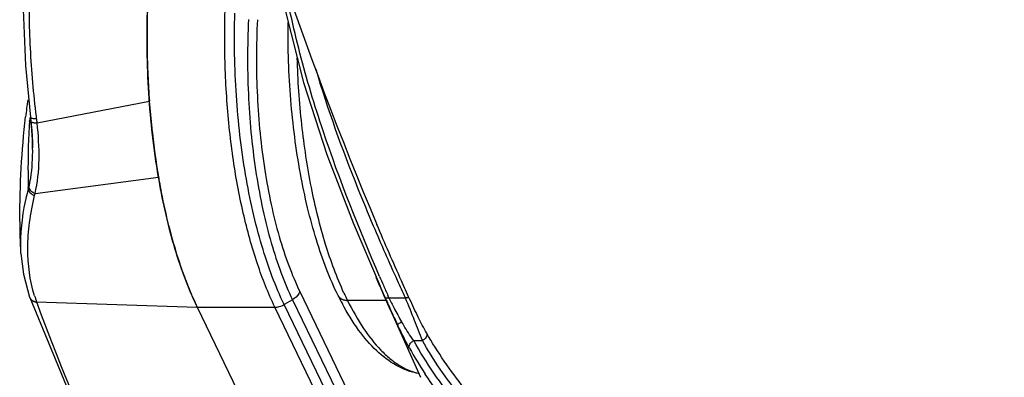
# Model space of a CAD drawing. Header units: millimetres. Extents: x 537 to 2248, y 801 to 1949.
# Tile 56 of 80: x 1629 to 1766, y 1359 to 1409. Entities that reach past the tile are written whole.
import ezdxf

# ---------------------------------------------------------------- set-up
doc = ezdxf.new("R2010")
doc.units = ezdxf.units.MM
doc.header["$LTSCALE"] = 16.335
doc.layers.get('0').update_dxf_attribs({"linetype": 'CONTINUOUS'})

msp = doc.modelspace()

# ---------------------------------------------------------------- linework, layer by layer
at = {"color": 7, "linetype": 'Continuous'}
for p, q in [((1631.4, 1394.45), (1647.08, 1397.5)), ((1630.34, 1394.67), (1630.35, 1394.72)), ((1630.34, 1394.63), (1630.34, 1394.67)), ((1631.33, 1395.05), (1631.3, 1395.33)), ((1630.78, 1390.96), (1630.78, 1390.96)), ((1631.12, 1384.57), (1648.35, 1386.88)), ((1630.18, 1385.14), (1630.17, 1385.41)), ((1675.55, 1380.45), (1679.29, 1371.62)), ((1629.15, 1376.17), (1629.15, 1376.18)), ((1679.29, 1371.62), (1678.76, 1372.83)), ((1679.18, 1371.87), (1678.76, 1372.83)), ((1679.29, 1371.62), (1679.18, 1371.87)), ((1679.95, 1370.14), (1679.29, 1371.62)), ((1679.94, 1370.14), (1679.29, 1371.62)), ((1630.34, 1370.07), (1630.37, 1370.01)), ((1667.07, 1369.71), (1665.91, 1369.04)), ((1667.07, 1369.71), (1699.45, 1302.47)), ((1668.09, 1370.86), (1700.47, 1303.62)), ((1680.18, 1369.62), (1674.75, 1369.62)), ((1680.1, 1369.78), (1679.94, 1370.14)), ((1680.1, 1369.79), (1679.95, 1370.14)), ((1680.26, 1369.43), (1680.1, 1369.78)), ((1680.54, 1369.97), (1680.39, 1370.31)), ((1680.54, 1369.97), (1682.84, 1369.97)), ((1631.33, 1369.42), (1653.77, 1368.67)), ((1653.77, 1368.67), (1691.19, 1291.03)), ((1653.77, 1368.67), (1664.61, 1368.67)), ((1699.14, 1297.04), (1664.61, 1368.67)), ((1700.44, 1297.4), (1665.91, 1369.04)), ((1680.73, 1368.36), (1680.26, 1369.43)), ((1680.73, 1368.36), (1684.95, 1358.87)), ((1680.76, 1368.29), (1680.73, 1368.36)), ((1681.78, 1366.12), (1680.76, 1368.29)), ((1684, 1364), (1685.21, 1364))]:
    msp.add_line(p, q, dxfattribs=at)
for points in [[(1648.86, 1453.8), (1646.21, 1453.3), (1642.67, 1451.48), (1639.31, 1448.34), (1636.33, 1444.03), (1633.82, 1438.69), (1631.86, 1432.46), (1630.48, 1425.53), (1629.69, 1418.08), (1629.47, 1410.31), (1629.78, 1402.46), (1630.47, 1395.23)], [(1664.75, 1418.26), (1666.01, 1410.41), (1668.6, 1400.11), (1671.88, 1390.04), (1675.55, 1380.45)], [(1630.47, 1395.23), (1630.48, 1395.17), (1630.54, 1394.66)], [(1630.54, 1394.66), (1630.66, 1393.38), (1630.76, 1391.76), (1630.78, 1390.96)], [(1629.15, 1376.17), (1629.48, 1373.29), (1630.34, 1370.07)], [(1630.37, 1370.01), (1640.75, 1344.87), (1653.61, 1319.44), (1668.53, 1294.47)]]:
    msp.add_lwpolyline(points, dxfattribs=at)
for centre, radius, start, end in [((2167.15, 1585.57), 529.71, 194.2225, 202.8068), ((1770.43, 1406.35), 123.68, 178.0635, 179.8131), ((1771, 1406.34), 124.24, 179.8127, 181.5649), ((1769.64, 1406.3), 122.88, 181.5642, 183.2806), ((1766.77, 1406.15), 120, 183.2854, 184.1323), ((1747.46, 1381.47), 118.48, 172.1335, 173.2979), ((1762.8, 1405.85), 116.03, 184.127, 186.0159), ((1723.96, 1388.23), 93.84, 176.0906, 178.3556), ((1725.66, 1388.13), 95.54, 175.7558, 176.0433), ((1630.62, 1394.67), 0.0794, 186.6955, 195.6117), ((1574.16, 1388.08), 57.6, 6.3473, 6.9519), ((1760.64, 1405.63), 113.85, 186.0189, 186.1899), ((1752.56, 1404.65), 105.71, 186.1313, 189.6735), ((1720.74, 1388.3), 90.61, 178.3404, 181.8302), ((1744.6, 1403.33), 97.64, 189.6973, 189.8734), ((1744.15, 1403.25), 97.19, 189.8734, 190.048), ((1614.72, 1389.13), 15.96, 345.5283, 346.5288), ((1613.87, 1388.5), 17.69, 346.1874, 347.1586), ((1728.13, 1399.76), 80.79, 194.0898, 194.39), ((1708.87, 1394.03), 60.69, 199.2326, 199.6221), ((2044.35, 1530.46), 397.64, 203.334, 203.5232), ((2070.02, 1541.64), 425.63, 203.5248, 203.7365), ((1631.15, 1370.37), 0.854, 200.0239, 214.4767), ((1631.17, 1370.3), 0.852, 200.2007, 214.4992), ((1648.26, 1375.64), 18.03, 197.3342, 200.1731), ((1693.63, 1387.87), 44.24, 204.0439, 205.712), ((1694.57, 1388.3), 45.28, 204.1519, 204.7918), ((1708.18, 1387.34), 38.7, 206.1157, 208.0789), ((1674.61, 1371.1), 1.46, 243.4999, 250.6095), ((1712.81, 1388.3), 42.4, 204.5984, 206.1329), ((1893.8, 1464.89), 233.9, 203.9903, 204.1295), ((1723.19, 1390.41), 47.3, 205.5972, 207.5351), ((1650.9, 1376.54), 20.82, 199.9914, 200.1727), ((1692.53, 1387.36), 43.04, 204.7873, 205.7332), ((1851.11, 1445.72), 187.11, 204.1183, 204.4459), ((1788.2, 1416.97), 117.94, 204.3747, 205.5368), ((1722.53, 1390), 46.52, 207.4718, 210.1405), ((1735.57, 1392.05), 59.74, 209.1705, 213.2102)]:
    msp.add_arc(centre, radius, start, end, dxfattribs=at)
for points, knots in [([(1631.3, 1395.33), (1630.92, 1398.5), (1630.36, 1404.89), (1630.23, 1414.41), (1630.89, 1423.62), (1632.38, 1432.14), (1634.37, 1438.58), (1636.39, 1443.06), (1638.02, 1445.93), (1639.79, 1448.4), (1642.18, 1450.99), (1644.3, 1452.47), (1645.77, 1453.08)], [0, 0, 0, 0, 0.153474, 0.307344, 0.456275, 0.595544, 0.721309, 0.778289, 0.830988, 0.879365, 0.923525, 1, 1, 1, 1]), ([(1648.22, 1387.65), (1647.59, 1391.51), (1646.76, 1399.43), (1646.67, 1411.35), (1647.7, 1422.96), (1649.18, 1430.44), (1650.13, 1433.97)], [0, 0, 0, 0, 0.251663, 0.511293, 0.765135, 1, 1, 1, 1]), ([(1664.61, 1368.67), (1663.66, 1370.64), (1661.97, 1374.96), (1660.04, 1382.02), (1658.62, 1389.84), (1657.77, 1398.2), (1657.5, 1406.81), (1657.83, 1415.41), (1658.75, 1423.72), (1659.77, 1429.09), (1660.39, 1431.67)], [0, 0, 0, 0, 0.10193, 0.216677, 0.341657, 0.473687, 0.609226, 0.74456, 0.875982, 1, 1, 1, 1]), ([(1679.24, 1372.96), (1676.35, 1379.65), (1672.25, 1389.94), (1667.97, 1404.13), (1666.37, 1411.49), (1665.76, 1415.18)], [0, 0, 0, 0, 0.492174, 0.74714, 1, 1, 1, 1]), ([(1665.91, 1369.04), (1665.29, 1370.31), (1664.15, 1373.03), (1662.7, 1377.39), (1661.46, 1382.18), (1660.09, 1389.15), (1659.05, 1398.4), (1658.91, 1405.95), (1659.02, 1409.79)], [0, 0, 0, 0, 0.101486, 0.212222, 0.331125, 0.457005, 0.723784, 1, 1, 1, 1]), ([(1660.92, 1408.89), (1660.75, 1405.21), (1660.75, 1397.95), (1661.63, 1389.06), (1662.87, 1382.35), (1664.02, 1377.75), (1665.39, 1373.55), (1666.48, 1370.93), (1667.07, 1369.71)], [0, 0, 0, 0, 0.276455, 0.543155, 0.668943, 0.787764, 0.898461, 1, 1, 1, 1]), ([(1662.17, 1408.88), (1661.99, 1405.31), (1661.98, 1398.27), (1662.82, 1389.64), (1664.02, 1383.13), (1665.13, 1378.66), (1666.46, 1374.58), (1667.52, 1372.05), (1668.09, 1370.86)], [0, 0, 0, 0, 0.276397, 0.543129, 0.668943, 0.787781, 0.89848, 1, 1, 1, 1]), ([(1673.43, 1370.31), (1672.84, 1371.51), (1671.74, 1374.08), (1670.33, 1378.18), (1669.12, 1382.65), (1667.76, 1389.16), (1666.66, 1397.8), (1666.42, 1404.87), (1666.46, 1408.47)], [0, 0, 0, 0, 0.102832, 0.214041, 0.332757, 0.4581, 0.72372, 1, 1, 1, 1]), ([(1674.26, 1370.65), (1673.25, 1372.85), (1671.47, 1377.71), (1669.54, 1385.62), (1668.23, 1394.35), (1667.82, 1400.42), (1667.73, 1403.53)], [0, 0, 0, 0, 0.215613, 0.458958, 0.723172, 1, 1, 1, 1]), ([(1678.4, 1380.02), (1677.65, 1381.77), (1674.67, 1388.95), (1672.03, 1396.28), (1670.36, 1401.9)], [0, 0, 0, 0, 0.2455, 1, 1, 1, 1]), ([(1629.15, 1376.18), (1629.07, 1377.77), (1628.88, 1384.14), (1629.24, 1390.54), (1629.8, 1395.29)], [0, 0, 0, 0, 0.249233, 1, 1, 1, 1]), ([(1630.47, 1395.23), (1630.48, 1395.2), (1630.53, 1395.15), (1630.62, 1395.12), (1630.77, 1395.08), (1631.01, 1395.05), (1631.22, 1395.05), (1631.33, 1395.05)], [0, 0, 0, 0, 0.113592, 0.203374, 0.31817, 0.619738, 1, 1, 1, 1]), ([(1630.54, 1394.65), (1630.56, 1394.6), (1630.65, 1394.55), (1630.78, 1394.51), (1630.87, 1394.49), (1630.92, 1394.48)], [0, 0, 0, 0, 0.35398, 0.639467, 1, 1, 1, 1]), ([(1630.78, 1390.96), (1630.78, 1391.26), (1630.75, 1392.5), (1630.65, 1393.73), (1630.55, 1394.66)], [0, 0, 0, 0, 0.246412, 1, 1, 1, 1]), ([(1630.92, 1394.48), (1630.95, 1394.48), (1631.11, 1394.46), (1631.28, 1394.45), (1631.4, 1394.45)], [0, 0, 0, 0, 0.222284, 1, 1, 1, 1]), ([(1631.12, 1384.57), (1631.48, 1386.12), (1631.81, 1389.44), (1631.59, 1392.75), (1631.4, 1394.45)], [0, 0, 0, 0, 0.481318, 1, 1, 1, 1]), ([(1630.25, 1385.41), (1630.35, 1385.84), (1630.71, 1387.67), (1630.8, 1389.54), (1630.78, 1390.96)], [0, 0, 0, 0, 0.239854, 1, 1, 1, 1]), ([(1653.25, 1369.78), (1652.68, 1371.05), (1651.61, 1373.75), (1649.75, 1379.67), (1648.75, 1384.39), (1648.22, 1387.65)], [0, 0, 0, 0, 0.224541, 0.467542, 1, 1, 1, 1]), ([(1648.45, 1386.29), (1648.54, 1385.76), (1648.93, 1383.68), (1649.39, 1381.62), (1649.77, 1380.09)], [0, 0, 0, 0, 0.255886, 1, 1, 1, 1]), ([(1629.15, 1376.18), (1629.12, 1376.9), (1629.1, 1379.91), (1629.59, 1382.92), (1630.18, 1385.14)], [0, 0, 0, 0, 0.238653, 1, 1, 1, 1]), ([(1630.18, 1385.14), (1630.2, 1384.96), (1630.39, 1384.7), (1630.72, 1384.44), (1630.94, 1384.33), (1631.05, 1384.28)], [0, 0, 0, 0, 0.42765, 0.699596, 1, 1, 1, 1]), ([(1630.25, 1385.41), (1630.27, 1385.23), (1630.46, 1384.97), (1630.79, 1384.73), (1631.01, 1384.62), (1631.12, 1384.57)], [0, 0, 0, 0, 0.425103, 0.697651, 1, 1, 1, 1]), ([(1631.05, 1370.27), (1630.38, 1372.4), (1629.95, 1375.88), (1630.28, 1380.59), (1630.75, 1383.04), (1631.05, 1384.28)], [0, 0, 0, 0, 0.472259, 0.729617, 1, 1, 1, 1]), ([(1649.87, 1379.68), (1650, 1379.19), (1650.51, 1377.29), (1651.09, 1375.41), (1651.57, 1374.04)], [0, 0, 0, 0, 0.259733, 1, 1, 1, 1]), ([(1682.84, 1369.97), (1682.47, 1370.78), (1680.96, 1374.11), (1679.48, 1377.46), (1678.4, 1380.02)], [0, 0, 0, 0, 0.242458, 1, 1, 1, 1]), ([(1683.43, 1369.82), (1683.05, 1370.66), (1681.49, 1374.12), (1679.97, 1377.59), (1678.85, 1380.24)], [0, 0, 0, 0, 0.2423, 1, 1, 1, 1]), ([(1651.7, 1373.65), (1651.82, 1373.32), (1652.29, 1372.03), (1652.81, 1370.77), (1653.22, 1369.84)], [0, 0, 0, 0, 0.260087, 1, 1, 1, 1]), ([(1630.44, 1369.88), (1630.47, 1369.85), (1630.57, 1369.72), (1630.7, 1369.62), (1630.81, 1369.57)], [0, 0, 0, 0, 0.241957, 1, 1, 1, 1]), ([(1630.47, 1369.82), (1630.56, 1369.69), (1630.83, 1369.46), (1631.18, 1369.38), (1631.36, 1369.36)], [0, 0, 0, 0, 0.470452, 1, 1, 1, 1]), ([(1630.81, 1369.57), (1630.85, 1369.55), (1631.01, 1369.47), (1631.2, 1369.44), (1631.33, 1369.42)], [0, 0, 0, 0, 0.24029, 1, 1, 1, 1]), ([(1668.09, 1370.86), (1668.05, 1370.75), (1667.83, 1370.28), (1667.42, 1369.91), (1667.07, 1369.71)], [0, 0, 0, 0, 0.231362, 1, 1, 1, 1]), ([(1674.75, 1369.62), (1674.47, 1369.62), (1674.06, 1369.7), (1673.63, 1370), (1673.49, 1370.2), (1673.43, 1370.31)], [0, 0, 0, 0, 0.533222, 0.772268, 1, 1, 1, 1]), ([(1673.43, 1370.31), (1673.48, 1370.22), (1673.55, 1370.12), (1673.63, 1370.03), (1673.66, 1370.01)], [0, 0, 0, 0, 0.746325, 1, 1, 1, 1]), ([(1673.66, 1370.01), (1673.68, 1369.99), (1673.77, 1369.9), (1673.88, 1369.83), (1673.96, 1369.79)], [0, 0, 0, 0, 0.244076, 1, 1, 1, 1]), ([(1674.13, 1369.72), (1674.18, 1369.71), (1674.38, 1369.65), (1674.59, 1369.62), (1674.75, 1369.62)], [0, 0, 0, 0, 0.240499, 1, 1, 1, 1]), ([(1674.75, 1369.62), (1675.41, 1368.28), (1676.78, 1365.83), (1678.86, 1363.14), (1680.62, 1361.5), (1681.93, 1360.55), (1683.26, 1359.84), (1684.19, 1359.53), (1684.65, 1359.43)], [0, 0, 0, 0, 0.307545, 0.573528, 0.691835, 0.801375, 0.903495, 1, 1, 1, 1]), ([(1679.95, 1370.14), (1679.96, 1370.1), (1680.04, 1370.01), (1680.26, 1369.95), (1680.44, 1369.96), (1680.54, 1369.97)], [0, 0, 0, 0, 0.185432, 0.534956, 1, 1, 1, 1]), ([(1683.43, 1369.82), (1683.39, 1369.9), (1683.24, 1369.97), (1683.03, 1369.99), (1682.91, 1369.98), (1682.84, 1369.97)], [0, 0, 0, 0, 0.401265, 0.676249, 1, 1, 1, 1]), ([(1685.21, 1364), (1684.84, 1364.94), (1684.06, 1366.94), (1683.28, 1368.93), (1682.84, 1369.97)], [0, 0, 0, 0, 0.47212, 1, 1, 1, 1]), ([(1685.79, 1365.07), (1685.38, 1365.79), (1684.57, 1367.37), (1683.82, 1368.97), (1683.43, 1369.82)], [0, 0, 0, 0, 0.469011, 1, 1, 1, 1]), ([(1668.97, 1294.74), (1665.05, 1300.85), (1650.57, 1324.68), (1638.47, 1350), (1631.36, 1369.36)], [0, 0, 0, 0, 0.260321, 1, 1, 1, 1]), ([(1664.61, 1368.67), (1664.72, 1368.67), (1665.17, 1368.71), (1665.61, 1368.87), (1665.91, 1369.04)], [0, 0, 0, 0, 0.241721, 1, 1, 1, 1]), ([(1684.62, 1359.39), (1684.1, 1359.49), (1683.06, 1359.79), (1681.03, 1360.74), (1678.64, 1362.57), (1676.13, 1365.54), (1674.71, 1367.86), (1674.04, 1369.13)], [0, 0, 0, 0, 0.107501, 0.217692, 0.451246, 0.709838, 1, 1, 1, 1]), ([(1681.78, 1366.12), (1681.77, 1366.15), (1681.8, 1366.25), (1681.97, 1366.43), (1682.15, 1366.56), (1682.3, 1366.64)], [0, 0, 0, 0, 0.126884, 0.337921, 1, 1, 1, 1]), ([(1683.41, 1362.93), (1683.28, 1363.16), (1682.71, 1364.21), (1682.18, 1365.28), (1681.78, 1366.12)], [0, 0, 0, 0, 0.221691, 1, 1, 1, 1]), ([(1684, 1364), (1683.86, 1364.19), (1683.26, 1365.05), (1682.71, 1365.94), (1682.3, 1366.64)], [0, 0, 0, 0, 0.223122, 1, 1, 1, 1]), ([(1685.79, 1365.07), (1685.83, 1364.99), (1685.86, 1364.78), (1685.75, 1364.48), (1685.52, 1364.2), (1685.32, 1364.06), (1685.21, 1364)], [0, 0, 0, 0, 0.207068, 0.443672, 0.712819, 1, 1, 1, 1]), ([(1849.48, 1365.07), (1843, 1359.62), (1828.95, 1349.79), (1805.85, 1338.8), (1785.42, 1332.99), (1769, 1330.63), (1753.25, 1329.84), (1737.91, 1331.3), (1723.67, 1335.19), (1713.96, 1339.16), (1705.18, 1344.19), (1697.46, 1350.22), (1690.89, 1357.17), (1687.34, 1362.37), (1685.79, 1365.07)], [0, 0, 0, 0, 0.138403, 0.27833, 0.416213, 0.483407, 0.548914, 0.673663, 0.73279, 0.789686, 0.844504, 0.89753, 0.949188, 1, 1, 1, 1]), ([(1683.41, 1362.93), (1683.38, 1363.01), (1683.35, 1363.22), (1683.46, 1363.52), (1683.69, 1363.8), (1683.89, 1363.94), (1684, 1364)], [0, 0, 0, 0, 0.207074, 0.443462, 0.712542, 1, 1, 1, 1]), ([(1768.2, 1328.54), (1759.25, 1327.72), (1745.86, 1327.86), (1728.85, 1331.2), (1717.23, 1335.12), (1706.74, 1340.44), (1697.55, 1347.07), (1689.83, 1354.91), (1685.74, 1360.89), (1684, 1364)], [0, 0, 0, 0, 0.279522, 0.411639, 0.538212, 0.659479, 0.776094, 0.889127, 1, 1, 1, 1]), ([(1850.37, 1364), (1843.83, 1358.5), (1829.66, 1348.58), (1806.34, 1337.49), (1781.84, 1330.52), (1761.19, 1328.44), (1745.27, 1329.21), (1734.02, 1330.95), (1723.42, 1333.84), (1713.63, 1337.85), (1704.77, 1342.93), (1696.98, 1349.01), (1690.35, 1356.02), (1686.76, 1361.27), (1685.21, 1364)], [0, 0, 0, 0, 0.138399, 0.278322, 0.416201, 0.548754, 0.612293, 0.673673, 0.732798, 0.789692, 0.844508, 0.897533, 0.94919, 1, 1, 1, 1]), ([(1799.66, 1333.62), (1793.97, 1331.79), (1782.52, 1328.82), (1765.22, 1326.53), (1748.4, 1326.52), (1732.46, 1328.78), (1717.81, 1333.28), (1704.83, 1339.92), (1695.6, 1347.2), (1689.46, 1353.88), (1686.81, 1357.47), (1685.59, 1359.33)], [0, 0, 0, 0, 0.143299, 0.282803, 0.417174, 0.545472, 0.667287, 0.782856, 0.893141, 0.946886, 1, 1, 1, 1])]:
    msp.add_open_spline(points, degree=3, knots=knots, dxfattribs=at)

doc.saveas('drawing.dxf')
